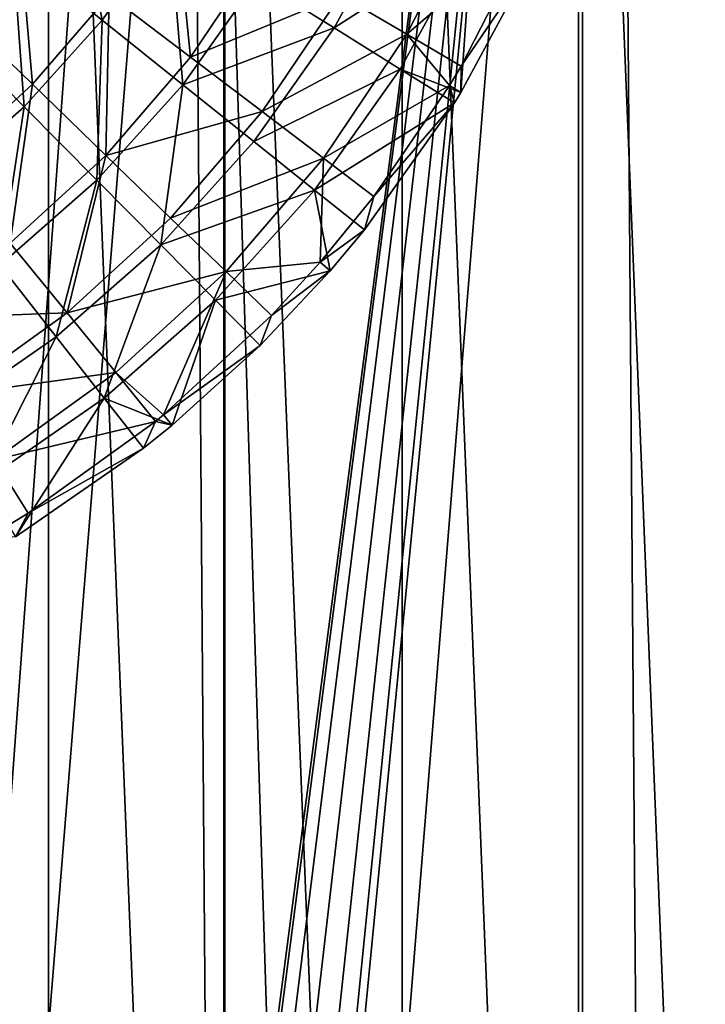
# Model space of a CAD drawing. Header units: millimetres. Extents: x 45 to 395, y 46 to 411.
# Tile 252 of 256: x 183 to 221, y 246 to 301. Entities that reach past the tile are written whole.
import ezdxf

# ---------------------------------------------------------------- set-up
doc = ezdxf.new("R2010")
doc.units = ezdxf.units.MM
doc.header["$LTSCALE"] = 25.4
doc.layers.get('0').update_dxf_attribs({"true_color": 0xff5454})

# ---------------------------------------------------------------- blocks, each defined once
blk = doc.blocks.new('HERMANOS-III-8030.STL')
at = {"color": 250, "true_color": 0x262626}
mesh = blk.add_polyface(dxfattribs=at)
corners = [(53.441, 275.985, 1288.078), (49.934, 227.99, 1288.078), (49.75, 252.129, 1288.078), (53.988, 204.192, 1288.078), (60.911, 298.94, 1288.078), (61.807, 181.354, 1288.078), (71.966, 320.4, 1288.078), (73.188, 160.065, 1288.078), (86.32, 339.809, 1288.078), (87.836, 140.878, 1288.078), (103.602, 356.663, 1288.078), (105.373, 124.288, 1288.078), (123.364, 370.527, 1288.078), (125.344, 110.727, 1288.078), (138.907, 336.004, 1288.078), (145.093, 381.042, 1288.078), (139.522, 338.368, 1288.078), (141.236, 340.109, 1288.078), (143.591, 340.759, 1288.078), (145.956, 340.145, 1288.078), (168.228, 387.934, 1288.078), (147.697, 338.431, 1288.078), (148.347, 336.076, 1288.078), (149.149, 147.911, 1288.078), (149.799, 145.556, 1288.078), (141.298, 331.934, 1288.078), (140.359, 145.484, 1288.078), (139.558, 333.649, 1288.078), (140.974, 147.848, 1288.078), (142.688, 149.589, 1288.078), (143.663, 331.32, 1288.078), (145.043, 150.239, 1288.078), (146.018, 331.97, 1288.078), (147.408, 149.625, 1288.078), (147.733, 333.711, 1288.078), (196.852, 241.18, 1288.078), (218.567, 92.435, 1288.078), (194.454, 91.279, 1288.078), (197.196, 239.932, 1288.078), (198.118, 239.024, 1288.078), (199.371, 238.699, 1288.078), (200.618, 239.043, 1288.078), (201.526, 239.965, 1288.078), (201.852, 241.218, 1288.078), (216.297, 390.239, 1288.078), (239.985, 385.59, 1288.078), (242.181, 97.443, 1288.078), (262.621, 377.203, 1288.078), (264.687, 106.175, 1288.078), (283.618, 365.292, 1288.078), (285.5, 118.404, 1288.078), (302.433, 350.168, 1288.078), (304.082, 133.814, 1288.078), (304.629, 242.001, 1288.078), (318.578, 332.222, 1288.078), (305.243, 244.366, 1288.078), (306.957, 246.107, 1288.078), (309.312, 246.757, 1288.078), (311.677, 246.143, 1288.078), (313.418, 244.428, 1288.078), (314.068, 242.073, 1288.078), (319.951, 152.004, 1288.078), (305.279, 239.646, 1288.078), (307.02, 237.932, 1288.078), (309.384, 237.317, 1288.078), (311.74, 237.968, 1288.078), (313.454, 239.709, 1288.078), (331.635, 311.918, 1288.078), (332.698, 172.505, 1288.078), (341.266, 289.782, 1288.078), (341.99, 194.785, 1288.078), (347.221, 266.388, 1288.078), (347.588, 218.266, 1288.078), (349.347, 242.342, 1288.078), (147.232, 100.545, 1288.078), (141.01, 143.128, 1288.078), (142.751, 141.414, 1288.078), (145.115, 140.8, 1288.078), (147.47, 141.45, 1288.078), (170.469, 94.006, 1288.078), (149.185, 143.191, 1288.078), (192.169, 391.027, 1288.078), (197.177, 242.432, 1288.078), (198.085, 243.354, 1288.078), (199.333, 243.699, 1288.078), (200.585, 243.373, 1288.078), (201.507, 242.465, 1288.078)]
mesh.append_faces([[corners[k] for k in face] for face in [(0, 1, 2), (72, 71, 73)]], dxfattribs={"vtx0": -1, "color": 250})
mesh.append_faces([[corners[k] for k in face] for face in [(1, 0, 3), (3, 4, 5), (5, 6, 7), (7, 8, 9), (9, 10, 11), (11, 12, 13), (14, 15, 16), (16, 15, 17), (17, 15, 18), (18, 15, 19), (19, 20, 21), (21, 20, 22), (23, 20, 24), (25, 26, 27), (26, 25, 28), (28, 25, 29), (29, 30, 31), (31, 32, 33), (33, 34, 23), (36, 45, 46), (46, 47, 48), (48, 49, 50), (50, 51, 52), (53, 54, 55), (55, 54, 56), (56, 54, 57), (57, 54, 58), (58, 54, 59), (59, 54, 60), (61, 67, 68), (68, 69, 70), (70, 71, 72), (13, 26, 74), (74, 78, 79), (79, 81, 37), (35, 44, 82), (82, 44, 83), (83, 44, 84), (84, 44, 85), (85, 44, 86), (86, 44, 43)]], dxfattribs={"vtx0": -1, "vtx1": -1, "color": 250})
mesh.append_faces([[corners[k] for k in face] for face in [(13, 12, 14), (22, 20, 23), (36, 43, 44), (52, 51, 53), (61, 60, 54), (26, 13, 14), (79, 24, 20), (37, 81, 35)]], dxfattribs={"vtx0": -1, "vtx1": -1, "vtx2": -1, "color": 250})
mesh.append_faces([[corners[k] for k in face] for face in [(3, 0, 4), (5, 4, 6), (7, 6, 8), (9, 8, 10), (11, 10, 12), (14, 12, 15), (19, 15, 20), (29, 25, 30), (31, 30, 32), (33, 32, 34), (23, 34, 22), (35, 36, 37), (36, 35, 38), (36, 38, 39), (36, 39, 40), (36, 40, 41), (36, 41, 42), (36, 42, 43), (36, 44, 45), (46, 45, 47), (48, 47, 49), (50, 49, 51), (53, 51, 54), (53, 61, 52), (61, 53, 62), (61, 62, 63), (61, 63, 64), (61, 64, 65), (61, 65, 66), (61, 66, 60), (61, 54, 67), (68, 67, 69), (70, 69, 71), (26, 14, 27), (74, 26, 75), (74, 75, 76), (74, 76, 77), (74, 77, 78), (79, 78, 80), (79, 80, 24), (79, 20, 81), (35, 81, 44)]], dxfattribs={"vtx0": -1, "vtx2": -1, "color": 250})
mesh = blk.add_polyface(dxfattribs=at)
corners = [(140.359, 145.484, 1288.878), (141.298, 331.934, 1288.878), (139.558, 333.649, 1288.878), (140.974, 147.848, 1288.878), (142.688, 149.589, 1288.878), (143.663, 331.32, 1288.878), (145.043, 150.239, 1288.878), (146.018, 331.97, 1288.878), (147.408, 149.625, 1288.878), (147.733, 333.711, 1288.878), (149.149, 147.911, 1288.878), (148.347, 336.076, 1288.878), (319.951, 152.004, 1288.878), (304.629, 242.001, 1288.878), (304.082, 133.814, 1288.878), (305.279, 239.646, 1288.878), (307.02, 237.932, 1288.878), (309.384, 237.317, 1288.878), (311.74, 237.968, 1288.878), (313.454, 239.709, 1288.878), (314.068, 242.073, 1288.878), (318.578, 332.222, 1288.878), (331.635, 311.918, 1288.878), (332.698, 172.505, 1288.878), (341.266, 289.782, 1288.878), (341.99, 194.785, 1288.878), (347.221, 266.388, 1288.878), (347.588, 218.266, 1288.878), (349.347, 242.342, 1288.878), (218.567, 92.435, 1288.878), (196.852, 241.18, 1288.878), (194.454, 91.279, 1288.878), (197.196, 239.932, 1288.878), (198.118, 239.024, 1288.878), (199.371, 238.699, 1288.878), (200.618, 239.043, 1288.878), (201.526, 239.965, 1288.878), (201.852, 241.218, 1288.878), (216.297, 390.239, 1288.878), (239.985, 385.59, 1288.878), (242.181, 97.443, 1288.878), (262.621, 377.203, 1288.878), (264.687, 106.175, 1288.878), (283.618, 365.292, 1288.878), (285.5, 118.404, 1288.878), (302.433, 350.168, 1288.878), (305.243, 244.366, 1288.878), (306.957, 246.107, 1288.878), (309.312, 246.757, 1288.878), (311.677, 246.143, 1288.878), (313.418, 244.428, 1288.878), (125.344, 110.727, 1288.878), (138.907, 336.004, 1288.878), (147.232, 100.545, 1288.878), (141.01, 143.128, 1288.878), (142.751, 141.414, 1288.878), (145.115, 140.8, 1288.878), (147.47, 141.45, 1288.878), (170.469, 94.006, 1288.878), (149.185, 143.191, 1288.878), (149.799, 145.556, 1288.878), (168.228, 387.934, 1288.878), (192.169, 391.027, 1288.878), (197.177, 242.432, 1288.878), (198.085, 243.354, 1288.878), (199.333, 243.699, 1288.878), (200.585, 243.373, 1288.878), (201.507, 242.465, 1288.878), (49.934, 227.99, 1288.878), (53.441, 275.985, 1288.878), (49.75, 252.129, 1288.878), (53.988, 204.192, 1288.878), (60.911, 298.94, 1288.878), (61.807, 181.354, 1288.878), (71.966, 320.4, 1288.878), (73.188, 160.065, 1288.878), (86.32, 339.809, 1288.878), (87.836, 140.878, 1288.878), (103.602, 356.663, 1288.878), (105.373, 124.288, 1288.878), (123.364, 370.527, 1288.878), (145.093, 381.042, 1288.878), (139.522, 338.368, 1288.878), (141.236, 340.109, 1288.878), (143.591, 340.759, 1288.878), (145.956, 340.145, 1288.878), (147.697, 338.431, 1288.878)]
mesh.append_faces([[corners[k] for k in face] for face in [(26, 27, 28), (68, 69, 70)]], dxfattribs={"vtx0": -1, "color": 250})
mesh.append_faces([[corners[k] for k in face] for face in [(1, 4, 5), (5, 6, 7), (7, 8, 9), (9, 10, 11), (12, 13, 14), (13, 12, 15), (15, 12, 16), (16, 12, 17), (17, 12, 18), (18, 12, 19), (19, 12, 20), (21, 12, 22), (22, 23, 24), (24, 25, 26), (29, 30, 31), (30, 29, 32), (32, 29, 33), (33, 29, 34), (34, 29, 35), (35, 29, 36), (36, 29, 37), (38, 29, 39), (39, 40, 41), (41, 42, 43), (43, 44, 45), (45, 13, 21), (52, 0, 2), (0, 53, 54), (54, 53, 55), (55, 53, 56), (56, 53, 57), (57, 58, 59), (59, 58, 60), (61, 58, 62), (62, 30, 38), (69, 71, 72), (72, 73, 74), (74, 75, 76), (76, 77, 78), (78, 79, 80), (80, 52, 81), (81, 85, 61)]], dxfattribs={"vtx0": -1, "vtx1": -1, "color": 250})
mesh.append_faces([[corners[k] for k in face] for face in [(20, 12, 21), (37, 29, 38), (45, 14, 13), (51, 0, 52), (60, 58, 61), (62, 31, 30), (80, 51, 52), (61, 11, 10)]], dxfattribs={"vtx0": -1, "vtx1": -1, "vtx2": -1, "color": 250})
mesh.append_faces([[corners[k] for k in face] for face in [(0, 1, 2), (1, 0, 3), (1, 3, 4), (5, 4, 6), (7, 6, 8), (9, 8, 10), (22, 12, 23), (24, 23, 25), (26, 25, 27), (39, 29, 40), (41, 40, 42), (43, 42, 44), (45, 44, 14), (21, 13, 46), (21, 46, 47), (21, 47, 48), (21, 48, 49), (21, 49, 50), (21, 50, 20), (0, 51, 53), (57, 53, 58), (62, 58, 31), (38, 30, 63), (38, 63, 64), (38, 64, 65), (38, 65, 66), (38, 66, 67), (38, 67, 37), (69, 68, 71), (72, 71, 73), (74, 73, 75), (76, 75, 77), (78, 77, 79), (80, 79, 51), (81, 52, 82), (81, 82, 83), (81, 83, 84), (81, 84, 85), (61, 85, 86), (61, 86, 11), (61, 10, 60)]], dxfattribs={"vtx0": -1, "vtx2": -1, "color": 250})
mesh = blk.add_polyface(dxfattribs=at)
corners = [(77.984, 271.113, 1288.878), (74.757, 231.141, 1288.878), (74.757, 251.257, 1288.878), (77.984, 211.284, 1288.878), (84.354, 290.195, 1288.878), (84.354, 192.203, 1288.878), (93.703, 308.007, 1288.878), (93.703, 174.391, 1288.878), (105.788, 324.089, 1288.878), (105.788, 158.308, 1288.878), (120.296, 338.024, 1288.878), (120.296, 144.373, 1288.878), (136.852, 349.452, 1288.878), (136.852, 132.946, 1288.878), (155.026, 358.076, 1288.878), (155.026, 124.322, 1288.878), (174.348, 363.673, 1288.878), (174.348, 118.725, 1288.878), (194.318, 366.097, 1288.878), (194.318, 116.3, 1288.878), (214.419, 365.287, 1288.878), (214.419, 117.11, 1288.878), (234.129, 361.264, 1288.878), (234.129, 121.134, 1288.878), (252.938, 354.13, 1288.878), (252.938, 128.268, 1288.878), (270.36, 344.072, 1288.878), (270.36, 138.326, 1288.878), (285.942, 331.349, 1288.878), (285.942, 151.049, 1288.878), (299.282, 316.292, 1288.878), (299.282, 166.106, 1288.878), (310.034, 299.289, 1288.878), (310.034, 183.108, 1288.878), (317.919, 280.782, 1288.878), (317.919, 201.615, 1288.878), (322.733, 261.25, 1288.878), (322.733, 221.147, 1288.878), (324.352, 241.199, 1288.878)]
mesh.append_faces([[corners[k] for k in face] for face in [(0, 1, 2), (37, 36, 38)]], dxfattribs={"vtx0": -1, "color": 250})
mesh.append_faces([[corners[k] for k in face] for face in [(1, 0, 3), (3, 4, 5), (5, 6, 7), (7, 8, 9), (9, 10, 11), (11, 12, 13), (13, 14, 15), (15, 16, 17), (17, 18, 19), (19, 20, 21), (21, 22, 23), (23, 24, 25), (25, 26, 27), (27, 28, 29), (29, 30, 31), (31, 32, 33), (33, 34, 35), (35, 36, 37)]], dxfattribs={"vtx0": -1, "vtx1": -1, "color": 250})
mesh.append_faces([[corners[k] for k in face] for face in [(3, 0, 4), (5, 4, 6), (7, 6, 8), (9, 8, 10), (11, 10, 12), (13, 12, 14), (15, 14, 16), (17, 16, 18), (19, 18, 20), (21, 20, 22), (23, 22, 24), (25, 24, 26), (27, 26, 28), (29, 28, 30), (31, 30, 32), (33, 32, 34), (35, 34, 36)]], dxfattribs={"vtx0": -1, "vtx2": -1, "color": 250})
mesh = blk.add_polyface(dxfattribs=at)
corners = [(76.551, 231.285, 1308.878), (76.551, 251.112, 1308.878), (76.152, 241.199, 1308.878), (77.747, 221.436, 1308.878), (77.747, 260.961, 1308.878), (79.732, 211.715, 1308.878), (79.732, 270.683, 1308.878), (82.492, 202.185, 1308.878), (82.492, 280.212, 1308.878), (86.01, 192.909, 1308.878), (86.01, 289.489, 1308.878), (90.263, 183.945, 1308.878), (90.263, 298.453, 1308.878), (95.224, 175.353, 1308.878), (95.224, 307.045, 1308.878), (100.86, 167.187, 1308.878), (100.86, 315.21, 1308.878), (107.135, 159.502, 1308.878), (107.135, 322.896, 1308.878), (114.008, 152.347, 1308.878), (114.008, 330.051, 1308.878), (121.434, 145.768, 1308.878), (121.434, 336.63, 1308.878), (129.366, 139.807, 1308.878), (129.366, 342.59, 1308.878), (137.752, 134.504, 1308.878), (137.752, 347.893, 1308.878), (146.537, 129.894, 1308.878), (146.537, 352.504, 1308.878), (155.664, 126.005, 1308.878), (155.664, 356.393, 1308.878), (165.075, 122.863, 1308.878), (165.075, 359.535, 1308.878), (174.708, 120.489, 1308.878), (174.708, 361.909, 1308.878), (184.502, 118.897, 1308.878), (184.502, 363.501, 1308.878), (194.391, 118.099, 1308.878), (194.391, 364.299, 1308.878), (204.312, 118.099, 1308.878), (204.312, 364.299, 1308.878), (214.202, 118.897, 1308.878), (214.202, 363.501, 1308.878), (223.995, 120.489, 1308.878), (223.995, 361.909, 1308.878), (233.628, 122.863, 1308.878), (233.628, 359.535, 1308.878), (243.039, 126.005, 1308.878), (243.039, 356.393, 1308.878), (252.167, 129.894, 1308.878), (252.167, 352.504, 1308.878), (260.952, 134.504, 1308.878), (260.952, 347.893, 1308.878), (269.337, 139.807, 1308.878), (269.337, 342.59, 1308.878), (277.269, 145.768, 1308.878), (277.269, 336.63, 1308.878), (284.695, 152.347, 1308.878), (284.695, 330.051, 1308.878), (291.568, 159.502, 1308.878), (291.568, 322.896, 1308.878), (297.843, 167.187, 1308.878), (297.843, 315.21, 1308.878), (303.479, 175.353, 1308.878), (303.479, 307.045, 1308.878), (308.44, 183.945, 1308.878), (308.44, 298.453, 1308.878), (312.693, 192.909, 1308.878), (312.693, 289.489, 1308.878), (316.211, 202.185, 1308.878), (316.211, 280.212, 1308.878), (318.972, 211.715, 1308.878), (318.972, 270.683, 1308.878), (320.956, 221.436, 1308.878), (320.956, 260.961, 1308.878), (322.152, 231.285, 1308.878), (322.152, 251.112, 1308.878), (322.552, 241.199, 1308.878)]
mesh.append_faces([[corners[k] for k in face] for face in [(0, 1, 2), (76, 75, 77)]], dxfattribs={"vtx0": -1, "color": 250})
mesh.append_faces([[corners[k] for k in face] for face in [(1, 3, 4), (4, 5, 6), (6, 7, 8), (8, 9, 10), (10, 11, 12), (12, 13, 14), (14, 15, 16), (16, 17, 18), (18, 19, 20), (20, 21, 22), (22, 23, 24), (24, 25, 26), (26, 27, 28), (28, 29, 30), (30, 31, 32), (32, 33, 34), (34, 35, 36), (36, 37, 38), (38, 39, 40), (40, 41, 42), (42, 43, 44), (44, 45, 46), (46, 47, 48), (48, 49, 50), (50, 51, 52), (52, 53, 54), (54, 55, 56), (56, 57, 58), (58, 59, 60), (60, 61, 62), (62, 63, 64), (64, 65, 66), (66, 67, 68), (68, 69, 70), (70, 71, 72), (72, 73, 74), (74, 75, 76)]], dxfattribs={"vtx0": -1, "vtx1": -1, "color": 250})
mesh.append_faces([[corners[k] for k in face] for face in [(1, 0, 3), (4, 3, 5), (6, 5, 7), (8, 7, 9), (10, 9, 11), (12, 11, 13), (14, 13, 15), (16, 15, 17), (18, 17, 19), (20, 19, 21), (22, 21, 23), (24, 23, 25), (26, 25, 27), (28, 27, 29), (30, 29, 31), (32, 31, 33), (34, 33, 35), (36, 35, 37), (38, 37, 39), (40, 39, 41), (42, 41, 43), (44, 43, 45), (46, 45, 47), (48, 47, 49), (50, 49, 51), (52, 51, 53), (54, 53, 55), (56, 55, 57), (58, 57, 59), (60, 59, 61), (62, 61, 63), (64, 63, 65), (66, 65, 67), (68, 67, 69), (70, 69, 71), (72, 71, 73), (74, 73, 75)]], dxfattribs={"vtx0": -1, "vtx2": -1, "color": 250})
mesh = blk.add_polyface(dxfattribs=at)
corners = [(187.507, 300.947, 392.212), (185.851, 309.671, 397.789), (182.504, 304.948, 397.789), (191.284, 306.278, 392.212)]
mesh.append_faces([[corners[k] for k in face] for face in [(0, 1, 2), (1, 0, 3)]], dxfattribs={"vtx0": -1, "color": 250})
mesh = blk.add_polyface(dxfattribs=at)
corners = [(204.256, 307.358, 379.202), (196.191, 303.214, 385.993), (200.516, 300.513, 379.202), (199.646, 309.539, 385.993)]
mesh.append_faces([[corners[k] for k in face] for face in [(0, 1, 2), (1, 0, 3)]], dxfattribs={"vtx0": -1, "color": 250})
mesh = blk.add_polyface(dxfattribs=at)
corners = [(200.86, 302.361, 378.756), (208.394, 307.633, 371.539), (204.58, 300.172, 371.539), (204.442, 309.366, 378.756)]
mesh.append_faces([[corners[k] for k in face] for face in [(0, 1, 2), (1, 0, 3)]], dxfattribs={"vtx0": -1, "color": 250})
mesh = blk.add_polyface(dxfattribs=at)
corners = [(191.572, 307.826, 391.637), (192.457, 298.885, 385.48), (187.899, 302.354, 391.637), (196.508, 304.921, 385.48)]
mesh.append_faces([[corners[k] for k in face] for face in [(0, 1, 2), (1, 0, 3)]], dxfattribs={"vtx0": -1, "color": 250})
mesh = blk.add_polyface(dxfattribs=at)
corners = [(204.58, 300.172, 371.539), (211.631, 306.213, 363.908), (207.626, 298.379, 363.908), (208.394, 307.633, 371.539)]
mesh.append_faces([[corners[k] for k in face] for face in [(0, 1, 2), (1, 0, 3)]], dxfattribs={"vtx0": -1, "color": 250})
mesh = blk.add_polyface(dxfattribs=at)
corners = [(208.197, 305.493, 371.913), (200.516, 300.513, 379.202), (204.214, 298.204, 371.913), (204.256, 307.358, 379.202)]
mesh.append_faces([[corners[k] for k in face] for face in [(0, 1, 2), (1, 0, 3)]], dxfattribs={"vtx0": -1, "color": 250})
mesh = blk.add_polyface(dxfattribs=at)
corners = [(182.851, 306.194, 397.159), (183.604, 297.354, 391.637), (179.046, 301.764, 397.159), (187.899, 302.354, 391.637)]
mesh.append_faces([[corners[k] for k in face] for face in [(0, 1, 2), (1, 0, 3)]], dxfattribs={"vtx0": -1, "color": 250})
mesh = blk.add_polyface(dxfattribs=at)
corners = [(192.024, 297.334, 385.993), (191.284, 306.278, 392.212), (187.507, 300.947, 392.212), (196.191, 303.214, 385.993)]
mesh.append_faces([[corners[k] for k in face] for face in [(0, 1, 2), (1, 0, 3)]], dxfattribs={"vtx0": -1, "color": 250})
mesh = blk.add_polyface(dxfattribs=at)
corners = [(211.631, 306.213, 363.908), (211.423, 303.967, 364.206), (207.626, 298.379, 363.908)]
mesh.append_faces([[corners[k] for k in face] for face in [(0, 1, 2)]], dxfattribs={"color": 250})
mesh = blk.add_polyface(dxfattribs=at)
corners = [(208.197, 305.493, 371.913), (204.214, 298.204, 371.913), (207.604, 296.899, 364.206)]
mesh.append_faces([[corners[k] for k in face] for face in [(0, 1, 2)]], dxfattribs={"color": 250})
mesh = blk.add_polyface(dxfattribs=at)
corners = [(208.197, 305.493, 371.913), (207.604, 296.899, 364.206), (211.423, 303.967, 364.206)]
mesh.append_faces([[corners[k] for k in face] for face in [(0, 1, 2)]], dxfattribs={"color": 250})
mesh = blk.add_polyface(dxfattribs=at)
corners = [(183.136, 296.09, 392.212), (182.504, 304.948, 397.789), (178.632, 300.645, 397.789), (187.507, 300.947, 392.212)]
mesh.append_faces([[corners[k] for k in face] for face in [(0, 1, 2), (1, 0, 3)]], dxfattribs={"vtx0": -1, "color": 250})
mesh = blk.add_polyface(dxfattribs=at)
corners = [(192.457, 298.885, 385.48), (200.86, 302.361, 378.756), (196.475, 295.828, 378.756), (196.508, 304.921, 385.48)]
mesh.append_faces([[corners[k] for k in face] for face in [(0, 1, 2), (1, 0, 3)]], dxfattribs={"vtx0": -1, "color": 250})
mesh = blk.add_polyface(dxfattribs=at)
corners = [(211.423, 303.967, 364.206), (207.604, 296.899, 364.206), (207.626, 298.379, 363.908)]
mesh.append_faces([[corners[k] for k in face] for face in [(0, 1, 2)]], dxfattribs={"color": 250})
mesh = blk.add_polyface(dxfattribs=at)
corners = [(200.516, 300.513, 379.202), (192.024, 297.334, 385.993), (196.007, 294.149, 379.202), (196.191, 303.214, 385.993)]
mesh.append_faces([[corners[k] for k in face] for face in [(0, 1, 2), (1, 0, 3)]], dxfattribs={"vtx0": -1, "color": 250})
mesh = blk.add_polyface(dxfattribs=at)
corners = [(187.899, 302.354, 391.637), (187.72, 293.371, 385.48), (183.604, 297.354, 391.637), (192.457, 298.885, 385.48)]
mesh.append_faces([[corners[k] for k in face] for face in [(0, 1, 2), (1, 0, 3)]], dxfattribs={"vtx0": -1, "color": 250})
mesh = blk.add_polyface(dxfattribs=at)
corners = [(196.475, 295.828, 378.756), (204.58, 300.172, 371.539), (199.91, 293.214, 371.539), (200.86, 302.361, 378.756)]
mesh.append_faces([[corners[k] for k in face] for face in [(0, 1, 2), (1, 0, 3)]], dxfattribs={"vtx0": -1, "color": 250})
mesh = blk.add_polyface(dxfattribs=at)
corners = [(179.046, 301.764, 397.159), (178.748, 292.897, 391.637), (174.744, 297.816, 397.159), (183.604, 297.354, 391.637)]
mesh.append_faces([[corners[k] for k in face] for face in [(0, 1, 2), (1, 0, 3)]], dxfattribs={"vtx0": -1, "color": 250})
mesh = blk.add_polyface(dxfattribs=at)
corners = [(187.204, 291.977, 385.993), (187.507, 300.947, 392.212), (183.136, 296.09, 392.212), (192.024, 297.334, 385.993)]
mesh.append_faces([[corners[k] for k in face] for face in [(0, 1, 2), (1, 0, 3)]], dxfattribs={"vtx0": -1, "color": 250})
mesh = blk.add_polyface(dxfattribs=at)
corners = [(178.231, 291.774, 392.212), (178.632, 300.645, 397.789), (174.286, 296.82, 397.789), (183.136, 296.09, 392.212)]
mesh.append_faces([[corners[k] for k in face] for face in [(0, 1, 2), (1, 0, 3)]], dxfattribs={"vtx0": -1, "color": 250})
mesh = blk.add_polyface(dxfattribs=at)
corners = [(204.214, 298.204, 371.913), (196.007, 294.149, 379.202), (199.412, 291.426, 371.913), (200.516, 300.513, 379.202)]
mesh.append_faces([[corners[k] for k in face] for face in [(0, 1, 2), (1, 0, 3)]], dxfattribs={"vtx0": -1, "color": 250})
mesh = blk.add_polyface(dxfattribs=at)
corners = [(204.58, 300.172, 371.539), (206.97, 297.287, 363.908), (199.91, 293.214, 371.539)]
mesh.append_faces([[corners[k] for k in face] for face in [(0, 1, 2)]], dxfattribs={"color": 250})
mesh = blk.add_polyface(dxfattribs=at)
corners = [(204.58, 300.172, 371.539), (207.626, 298.379, 363.908), (206.97, 297.287, 363.908)]
mesh.append_faces([[corners[k] for k in face] for face in [(0, 1, 2)]], dxfattribs={"color": 250})
mesh = blk.add_polyface(dxfattribs=at)
corners = [(187.72, 293.371, 385.48), (196.475, 295.828, 378.756), (191.348, 289.859, 378.756), (192.457, 298.885, 385.48)]
mesh.append_faces([[corners[k] for k in face] for face in [(0, 1, 2), (1, 0, 3)]], dxfattribs={"vtx0": -1, "color": 250})
mesh = blk.add_polyface(dxfattribs=at)
corners = [(207.242, 296.313, 364.206), (199.412, 291.426, 371.913), (202.199, 289.197, 364.206), (204.214, 298.204, 371.913)]
mesh.append_faces([[corners[k] for k in face] for face in [(0, 1, 2), (1, 0, 3)]], dxfattribs={"vtx0": -1, "color": 250})
mesh = blk.add_polyface(dxfattribs=at)
corners = [(204.214, 298.204, 371.913), (207.242, 296.313, 364.206), (207.604, 296.899, 364.206)]
mesh.append_faces([[corners[k] for k in face] for face in [(0, 1, 2)]], dxfattribs={"color": 250})
mesh = blk.add_polyface(dxfattribs=at)
corners = [(207.626, 298.379, 363.908), (207.604, 296.899, 364.206), (206.97, 297.287, 363.908)]
mesh.append_faces([[corners[k] for k in face] for face in [(0, 1, 2)]], dxfattribs={"color": 250})
mesh = blk.add_polyface(dxfattribs=at)
corners = [(183.604, 297.354, 391.637), (182.364, 288.456, 385.48), (178.748, 292.897, 391.637), (187.72, 293.371, 385.48)]
mesh.append_faces([[corners[k] for k in face] for face in [(0, 1, 2), (1, 0, 3)]], dxfattribs={"vtx0": -1, "color": 250})
mesh = blk.add_polyface(dxfattribs=at)
corners = [(190.79, 288.351, 379.202), (192.024, 297.334, 385.993), (187.204, 291.977, 385.993), (196.007, 294.149, 379.202)]
mesh.append_faces([[corners[k] for k in face] for face in [(0, 1, 2), (1, 0, 3)]], dxfattribs={"vtx0": -1, "color": 250})
mesh = blk.add_polyface(dxfattribs=at)
corners = [(206.97, 297.287, 363.908), (202.723, 291.074, 363.908), (199.91, 293.214, 371.539)]
mesh.append_faces([[corners[k] for k in face] for face in [(0, 1, 2)]], dxfattribs={"color": 250})
mesh = blk.add_polyface(dxfattribs=at)
corners = [(207.242, 296.313, 364.206), (202.723, 291.074, 363.908), (206.97, 297.287, 363.908)]
mesh.append_faces([[corners[k] for k in face] for face in [(0, 1, 2)]], dxfattribs={"color": 250})
mesh = blk.add_polyface(dxfattribs=at)
corners = [(207.604, 296.899, 364.206), (207.242, 296.313, 364.206), (206.97, 297.287, 363.908)]
mesh.append_faces([[corners[k] for k in face] for face in [(0, 1, 2)]], dxfattribs={"color": 250})
mesh = blk.add_polyface(dxfattribs=at)
corners = [(181.794, 287.216, 385.993), (183.136, 296.09, 392.212), (178.231, 291.774, 392.212), (187.204, 291.977, 385.993)]
mesh.append_faces([[corners[k] for k in face] for face in [(0, 1, 2), (1, 0, 3)]], dxfattribs={"vtx0": -1, "color": 250})
mesh = blk.add_polyface(dxfattribs=at)
corners = [(207.242, 296.313, 364.206), (202.199, 289.197, 364.206), (202.723, 291.074, 363.908)]
mesh.append_faces([[corners[k] for k in face] for face in [(0, 1, 2)]], dxfattribs={"color": 250})
mesh = blk.add_polyface(dxfattribs=at)
corners = [(191.348, 289.859, 378.756), (199.91, 293.214, 371.539), (194.45, 286.858, 371.539), (196.475, 295.828, 378.756)]
mesh.append_faces([[corners[k] for k in face] for face in [(0, 1, 2), (1, 0, 3)]], dxfattribs={"vtx0": -1, "color": 250})
mesh = blk.add_polyface(dxfattribs=at)
corners = [(199.412, 291.426, 371.913), (190.79, 288.351, 379.202), (193.855, 285.252, 371.913), (196.007, 294.149, 379.202)]
mesh.append_faces([[corners[k] for k in face] for face in [(0, 1, 2), (1, 0, 3)]], dxfattribs={"vtx0": -1, "color": 250})
mesh = blk.add_polyface(dxfattribs=at)
corners = [(187.72, 293.371, 385.48), (185.551, 284.54, 378.756), (182.364, 288.456, 385.48), (191.348, 289.859, 378.756)]
mesh.append_faces([[corners[k] for k in face] for face in [(0, 1, 2), (1, 0, 3)]], dxfattribs={"vtx0": -1, "color": 250})
mesh = blk.add_polyface(dxfattribs=at)
corners = [(199.91, 293.214, 371.539), (199.728, 287.389, 363.908), (194.45, 286.858, 371.539)]
mesh.append_faces([[corners[k] for k in face] for face in [(0, 1, 2)]], dxfattribs={"color": 250})
mesh = blk.add_polyface(dxfattribs=at)
corners = [(199.91, 293.214, 371.539), (202.723, 291.074, 363.908), (199.728, 287.389, 363.908)]
mesh.append_faces([[corners[k] for k in face] for face in [(0, 1, 2)]], dxfattribs={"color": 250})
mesh = blk.add_polyface(dxfattribs=at)
corners = [(187.204, 291.977, 385.993), (184.935, 283.198, 379.202), (190.79, 288.351, 379.202), (181.794, 287.216, 385.993)]
mesh.append_faces([[corners[k] for k in face] for face in [(0, 1, 2), (1, 0, 3)]], dxfattribs={"vtx0": -1, "color": 250})
mesh = blk.add_polyface(dxfattribs=at)
corners = [(199.412, 291.426, 371.913), (193.855, 285.252, 371.913), (200.289, 286.903, 364.206)]
mesh.append_faces([[corners[k] for k in face] for face in [(0, 1, 2)]], dxfattribs={"color": 250})
mesh = blk.add_polyface(dxfattribs=at)
corners = [(199.412, 291.426, 371.913), (200.289, 286.903, 364.206), (202.199, 289.197, 364.206)]
mesh.append_faces([[corners[k] for k in face] for face in [(0, 1, 2)]], dxfattribs={"color": 250})
mesh = blk.add_polyface(dxfattribs=at)
corners = [(202.723, 291.074, 363.908), (202.199, 289.197, 364.206), (199.728, 287.389, 363.908)]
mesh.append_faces([[corners[k] for k in face] for face in [(0, 1, 2)]], dxfattribs={"color": 250})
mesh = blk.add_polyface(dxfattribs=at)
corners = [(185.551, 284.54, 378.756), (194.45, 286.858, 371.539), (188.276, 281.192, 371.539), (191.348, 289.859, 378.756)]
mesh.append_faces([[corners[k] for k in face] for face in [(0, 1, 2), (1, 0, 3)]], dxfattribs={"vtx0": -1, "color": 250})
mesh = blk.add_polyface(dxfattribs=at)
corners = [(202.199, 289.197, 364.206), (200.289, 286.903, 364.206), (199.728, 287.389, 363.908)]
mesh.append_faces([[corners[k] for k in face] for face in [(0, 1, 2)]], dxfattribs={"color": 250})
mesh = blk.add_polyface(dxfattribs=at)
corners = [(176.464, 284.208, 385.48), (185.551, 284.54, 378.756), (179.166, 279.942, 378.756), (182.364, 288.456, 385.48)]
mesh.append_faces([[corners[k] for k in face] for face in [(0, 1, 2), (1, 0, 3)]], dxfattribs={"vtx0": -1, "color": 250})
mesh = blk.add_polyface(dxfattribs=at)
corners = [(190.79, 288.351, 379.202), (187.619, 279.764, 371.913), (193.855, 285.252, 371.913), (184.935, 283.198, 379.202)]
mesh.append_faces([[corners[k] for k in face] for face in [(0, 1, 2), (1, 0, 3)]], dxfattribs={"vtx0": -1, "color": 250})
mesh = blk.add_polyface(dxfattribs=at)
corners = [(181.794, 287.216, 385.993), (178.521, 278.76, 379.202), (184.935, 283.198, 379.202), (175.868, 283.115, 385.993)]
mesh.append_faces([[corners[k] for k in face] for face in [(0, 1, 2), (1, 0, 3)]], dxfattribs={"vtx0": -1, "color": 250})
mesh = blk.add_polyface(dxfattribs=at)
corners = [(199.728, 287.389, 363.908), (196.99, 284.4, 363.908), (194.45, 286.858, 371.539)]
mesh.append_faces([[corners[k] for k in face] for face in [(0, 1, 2)]], dxfattribs={"color": 250})
mesh = blk.add_polyface(dxfattribs=at)
corners = [(200.289, 286.903, 364.206), (196.99, 284.4, 363.908), (199.728, 287.389, 363.908)]
mesh.append_faces([[corners[k] for k in face] for face in [(0, 1, 2)]], dxfattribs={"color": 250})
mesh = blk.add_polyface(dxfattribs=at)
corners = [(194.45, 286.858, 371.539), (190.955, 278.819, 363.908), (188.276, 281.192, 371.539)]
mesh.append_faces([[corners[k] for k in face] for face in [(0, 1, 2)]], dxfattribs={"color": 250})
mesh = blk.add_polyface(dxfattribs=at)
corners = [(194.45, 286.858, 371.539), (196.99, 284.4, 363.908), (190.955, 278.819, 363.908)]
mesh.append_faces([[corners[k] for k in face] for face in [(0, 1, 2)]], dxfattribs={"color": 250})
mesh = blk.add_polyface(dxfattribs=at)
corners = [(200.289, 286.903, 364.206), (193.855, 285.252, 371.913), (196.365, 282.713, 364.206)]
mesh.append_faces([[corners[k] for k in face] for face in [(0, 1, 2)]], dxfattribs={"color": 250})
mesh = blk.add_polyface(dxfattribs=at)
corners = [(200.289, 286.903, 364.206), (196.365, 282.713, 364.206), (196.99, 284.4, 363.908)]
mesh.append_faces([[corners[k] for k in face] for face in [(0, 1, 2)]], dxfattribs={"color": 250})
mesh = blk.add_polyface(dxfattribs=at)
corners = [(187.619, 279.764, 371.913), (191.428, 278.247, 364.206), (193.855, 285.252, 371.913)]
mesh.append_faces([[corners[k] for k in face] for face in [(0, 1, 2)]], dxfattribs={"color": 250})
mesh = blk.add_polyface(dxfattribs=at)
corners = [(193.855, 285.252, 371.913), (191.428, 278.247, 364.206), (196.365, 282.713, 364.206)]
mesh.append_faces([[corners[k] for k in face] for face in [(0, 1, 2)]], dxfattribs={"color": 250})
mesh = blk.add_polyface(dxfattribs=at)
corners = [(179.166, 279.942, 378.756), (188.276, 281.192, 371.539), (181.476, 276.297, 371.539), (185.551, 284.54, 378.756)]
mesh.append_faces([[corners[k] for k in face] for face in [(0, 1, 2), (1, 0, 3)]], dxfattribs={"vtx0": -1, "color": 250})
mesh = blk.add_polyface(dxfattribs=at)
corners = [(196.99, 284.4, 363.908), (196.365, 282.713, 364.206), (190.955, 278.819, 363.908)]
mesh.append_faces([[corners[k] for k in face] for face in [(0, 1, 2)]], dxfattribs={"color": 250})
mesh = blk.add_polyface(dxfattribs=at)
corners = [(184.935, 283.198, 379.202), (180.789, 275.037, 371.913), (187.619, 279.764, 371.913), (178.521, 278.76, 379.202)]
mesh.append_faces([[corners[k] for k in face] for face in [(0, 1, 2), (1, 0, 3)]], dxfattribs={"vtx0": -1, "color": 250})
mesh = blk.add_polyface(dxfattribs=at)
corners = [(196.365, 282.713, 364.206), (191.428, 278.247, 364.206), (190.955, 278.819, 363.908)]
mesh.append_faces([[corners[k] for k in face] for face in [(0, 1, 2)]], dxfattribs={"color": 250})
mesh = blk.add_polyface(dxfattribs=at)
corners = [(181.476, 276.297, 371.539), (190.507, 278.451, 363.908), (183.367, 273.311, 363.908), (188.276, 281.192, 371.539)]
mesh.append_faces([[corners[k] for k in face] for face in [(0, 1, 2), (1, 0, 3)]], dxfattribs={"vtx0": -1, "color": 250})
mesh = blk.add_polyface(dxfattribs=at)
corners = [(188.276, 281.192, 371.539), (190.955, 278.819, 363.908), (190.507, 278.451, 363.908)]
mesh.append_faces([[corners[k] for k in face] for face in [(0, 1, 2)]], dxfattribs={"color": 250})
mesh = blk.add_polyface(dxfattribs=at)
corners = [(187.619, 279.764, 371.913), (182.646, 271.989, 364.206), (189.818, 276.951, 364.206), (180.789, 275.037, 371.913)]
mesh.append_faces([[corners[k] for k in face] for face in [(0, 1, 2), (1, 0, 3)]], dxfattribs={"vtx0": -1, "color": 250})
mesh = blk.add_polyface(dxfattribs=at)
corners = [(187.619, 279.764, 371.913), (189.818, 276.951, 364.206), (191.428, 278.247, 364.206)]
mesh.append_faces([[corners[k] for k in face] for face in [(0, 1, 2)]], dxfattribs={"color": 250})
mesh = blk.add_polyface(dxfattribs=at)
corners = [(191.428, 278.247, 364.206), (190.507, 278.451, 363.908), (190.955, 278.819, 363.908)]
mesh.append_faces([[corners[k] for k in face] for face in [(0, 1, 2)]], dxfattribs={"color": 250})
mesh = blk.add_polyface(dxfattribs=at)
corners = [(190.507, 278.451, 363.908), (189.818, 276.951, 364.206), (183.367, 273.311, 363.908)]
mesh.append_faces([[corners[k] for k in face] for face in [(0, 1, 2)]], dxfattribs={"color": 250})
mesh = blk.add_polyface(dxfattribs=at)
corners = [(191.428, 278.247, 364.206), (189.818, 276.951, 364.206), (190.507, 278.451, 363.908)]
mesh.append_faces([[corners[k] for k in face] for face in [(0, 1, 2)]], dxfattribs={"color": 250})
mesh = blk.add_polyface(dxfattribs=at)
corners = [(189.818, 276.951, 364.206), (182.646, 271.989, 364.206), (183.367, 273.311, 363.908)]
mesh.append_faces([[corners[k] for k in face] for face in [(0, 1, 2)]], dxfattribs={"color": 250})
mesh = blk.add_polyface(dxfattribs=at)
corners = [(181.476, 276.297, 371.539), (183.367, 273.311, 363.908), (180.891, 271.809, 363.908)]
mesh.append_faces([[corners[k] for k in face] for face in [(0, 1, 2)]], dxfattribs={"color": 250})
mesh = blk.add_polyface(dxfattribs=at)
corners = [(183.367, 273.311, 363.908), (182.646, 271.989, 364.206), (180.891, 271.809, 363.908)]
mesh.append_faces([[corners[k] for k in face] for face in [(0, 1, 2)]], dxfattribs={"color": 250})

msp = doc.modelspace()

# ---------------------------------------------------------------- block references
at = {"color": 0}
msp.add_blockref('HERMANOS-III-8030.STL', (0, 0), dxfattribs=at)

doc.saveas('drawing.dxf')
